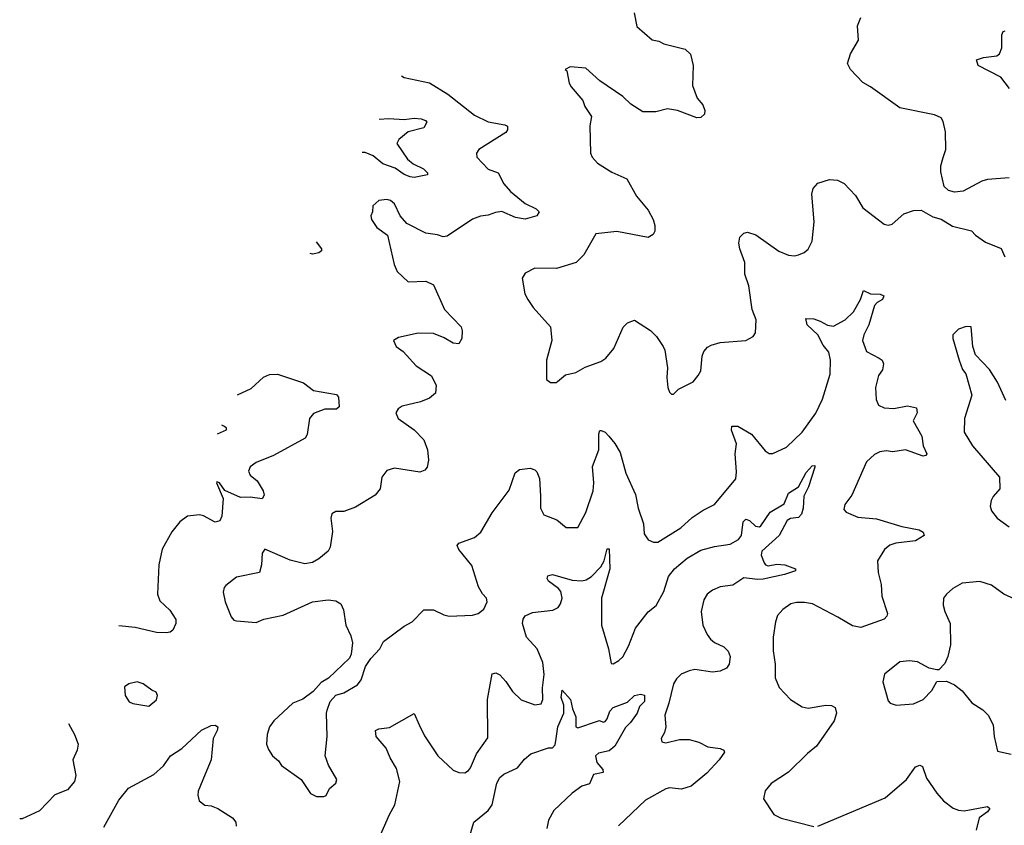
# Model space of a CAD drawing. Extents: x 2293878 to 2522763, y 823964 to 1006972.
# Tile 67 of 256: x 2297874 to 2302921, y 903220 to 907350. Entities that reach past the tile are written whole.
import ezdxf

# ---------------------------------------------------------------- set-up
doc = ezdxf.new("R2010")
doc.units = 0

msp = doc.modelspace()

# ---------------------------------------------------------------- linework, layer by layer
at = {"layer": '0CON20XD'}
for points in [[(2301023.3, 907385), (2301036.7, 907315), (2301115, 907247.5), (2301150.5, 907240.5), (2301176, 907226), (2301285, 907198.8), (2301312.7, 907172.7), (2301325.8, 907115), (2301322.1, 907012.1), (2301346.9, 906946.9), (2301375, 906913.3), (2301386.2, 906885), (2301383.3, 906865), (2301365, 906848.8), (2301345, 906846), (2301245, 906884.4), (2301195, 906893.3), (2301135, 906877.8), (2301067.9, 906877.9), (2301006.2, 906916.2), (2300965, 906955.8), (2300847, 907037), (2300775, 907102), (2300695, 907107.5), (2300670, 907095), (2300677.5, 907087.5), (2300690, 907025), (2300700, 907005), (2300760, 906935), (2300770, 906905), (2300803.9, 906853.9), (2300796.9, 906805), (2300798.8, 906665), (2300808, 906645), (2300835, 906614), (2300908.9, 906568.9), (2300985, 906533.8), (2301035, 906446), (2301095, 906374), (2301120.5, 906325), (2301128.9, 906295), (2301130, 906265), (2301121.3, 906248.7), (2301095, 906233.1), (2300935, 906263.5), (2300827.7, 906252.3), (2300765.7, 906145), (2300726, 906105), (2300625, 906074.3), (2300514.3, 906075.7), (2300465, 906051.2), (2300448.8, 906025), (2300463.8, 905945), (2300478.8, 905915), (2300505.7, 905875), (2300594.4, 905775), (2300600.5, 905705), (2300574, 905605), (2300573.3, 905505), (2300595, 905490), (2300625, 905490), (2300630, 905495), (2300671.5, 905528.5), (2300725, 905541.1), (2300772.2, 905567.8), (2300852.6, 905597.4), (2300878.8, 905615), (2300919.2, 905665), (2300967, 905773), (2300990, 905795), (2301025, 905808.8), (2301107, 905757), (2301138.6, 905725), (2301171.4, 905675), (2301180, 905655), (2301194, 905565), (2301190, 905515), (2301196.7, 905465), (2301205, 905440), (2301215, 905430), (2301225, 905430), (2301250, 905455), (2301325, 905493.3), (2301351.2, 905525), (2301365, 905550), (2301371.4, 905625), (2301381.3, 905648.7), (2301399.7, 905670.3), (2301417.9, 905682.1), (2301465, 905695.6), (2301595, 905706), (2301632.5, 905725), (2301645.9, 905744.1), (2301648.3, 905811.7), (2301628.5, 905865), (2301610.6, 905985), (2301590, 906045), (2301590.6, 906080.6), (2301591.1, 906105), (2301564.4, 906175), (2301560.5, 906205), (2301565.6, 906235), (2301585, 906255.7), (2301605, 906260), (2301647.2, 906247.2), (2301765, 906162.9), (2301815, 906142.5), (2301845, 906138.8), (2301865, 906143.8), (2301895, 906156.2), (2301915, 906173.8), (2301935.8, 906215), (2301945.6, 906314.4), (2301934.3, 906455), (2301941.4, 906485), (2301965, 906512.5), (2302025, 906530.6), (2302065, 906526.9), (2302100.3, 906510.3), (2302158.3, 906448.3), (2302196, 906385), (2302305, 906301.2), (2302325, 906296.2), (2302345, 906301.2), (2302405, 906353.8), (2302455, 906371.2), (2302493.9, 906373.9), (2302555, 906338.8), (2302597, 906327), (2302655, 906291.2), (2302752.5, 906267.5), (2302773.3, 906245), (2302825, 906208.8), (2302905, 906177.5), (2302923.8, 906135)], [(2302945, 906540), (2302835, 906531.4), (2302805, 906521.4), (2302709.7, 906470.3), (2302665, 906466), (2302635, 906473.8), (2302612, 906495), (2302595, 906570), (2302595, 906600), (2302606.7, 906643.3), (2302620.8, 906685), (2302619.2, 906775), (2302607.3, 906827.3), (2302597, 906847), (2302562.7, 906862.7), (2302385, 906897.5), (2302235, 907006.2), (2302195, 907028.8), (2302132, 907095), (2302117.5, 907125), (2302131.4, 907175), (2302172.5, 907245), (2302168.3, 907318.3), (2302185, 907361.2)], [(2302947.5, 906997.5), (2302903.3, 907055), (2302786.7, 907115), (2302777.5, 907145), (2302813.6, 907156.4), (2302882.5, 907165), (2302895.4, 907174.6), (2302908.1, 907205), (2302907.5, 907272.5), (2302915, 907290), (2302925, 907292.5)], [(2299831.2, 907062.7), (2299845, 907054), (2299975, 907027.1), (2300068.5, 906968.5), (2300205, 906860.6), (2300275, 906826.7), (2300361.2, 906811.2), (2300373.9, 906803.9), (2300373.8, 906785), (2300365, 906772), (2300227.5, 906685), (2300215.8, 906665), (2300217.5, 906645), (2300275, 906584.4), (2300325.5, 906565.5), (2300355, 906508.6), (2300389.8, 906469.8), (2300465, 906407.5), (2300520.7, 906380.7), (2300536.7, 906365), (2300525, 906343.8), (2300465, 906328.1), (2300415, 906335.6), (2300345, 906366.9), (2300312.3, 906362.3), (2300275, 906347.1), (2300235, 906343.1), (2300195, 906328.1), (2300065, 906240), (2300045, 906236.2), (2300015, 906246.9), (2299955, 906255.6), (2299858, 906305), (2299824.5, 906344.5), (2299795, 906406.2), (2299775, 906423.8), (2299755, 906428), (2299715, 906423.8), (2299683.3, 906395), (2299682.5, 906365), (2299673.3, 906345), (2299676.7, 906325), (2299705, 906284), (2299758.8, 906245), (2299793.5, 906095), (2299809.3, 906059.3), (2299865, 906006.2), (2299955, 906008.8), (2299995, 905991.2), (2300051.4, 905865), (2300136.2, 905775), (2300142.5, 905755), (2300140, 905715), (2300125, 905687.5), (2300095, 905691.2), (2300048.9, 905718.9), (2299995, 905740.8), (2299917, 905743), (2299815, 905721.2), (2299790, 905705), (2299803.3, 905675), (2299839.1, 905649.1), (2299906, 905575), (2299984.5, 905524.5), (2300008.6, 905475), (2300004.2, 905435.8), (2299975, 905410), (2299928.9, 905391.1), (2299835, 905368.1), (2299813.8, 905355), (2299801.2, 905335), (2299813.8, 905305), (2299895, 905247.5), (2299946, 905196), (2299964.5, 905145), (2299968.5, 905091.5), (2299962, 905055), (2299949.7, 905040.3), (2299925, 905030), (2299795, 905050.6), (2299755, 905039.2), (2299730, 905005), (2299722, 904945), (2299695, 904912), (2299595, 904850.8), (2299535, 904829.2), (2299495, 904828.8), (2299473.9, 904816.1), (2299469.2, 904795), (2299476.6, 904726.6), (2299465.7, 904645), (2299454.4, 904625.6), (2299406.7, 904585), (2299375, 904567.5), (2299335, 904560), (2299259.5, 904579.5), (2299130, 904635), (2299116.7, 904615), (2299113.8, 904555), (2299102.5, 904515), (2298985, 904492), (2298930.5, 904449.5), (2298921.4, 904438.6), (2298916, 904415), (2298927.5, 904365), (2298958.3, 904288.3), (2298972.2, 904272.2), (2298985, 904267.5), (2299085, 904258.8), (2299125, 904276.2), (2299225, 904296.2), (2299375, 904366.2), (2299455, 904376), (2299495, 904370), (2299520, 904355), (2299533.3, 904325), (2299546, 904246), (2299571.7, 904191.7), (2299580, 904155), (2299573, 904097), (2299563.6, 904076.4), (2299455.9, 903974.1), (2299418.3, 903951.7), (2299377.5, 903905), (2299325, 903866.2), (2299274.4, 903845.6), (2299176.2, 903755), (2299154, 903725), (2299142, 903685), (2299138.8, 903635), (2299148.3, 903608.3), (2299170, 903575), (2299199.5, 903549.5), (2299216.1, 903526.1), (2299316.7, 903455), (2299365, 903383.3), (2299395, 903367.5), (2299433, 903367), (2299445, 903372.5), (2299461.7, 903408.3), (2299493.6, 903436.4), (2299498.8, 903455), (2299457.3, 903527.3), (2299440, 903575), (2299449.2, 903675), (2299445.8, 903794.2), (2299450, 903810), (2299465.8, 903854.2), (2299495, 903886.7), (2299535, 903898.8), (2299605, 903940), (2299623.3, 903965), (2299646.1, 904033.9), (2299673.3, 904075), (2299720, 904125), (2299738.3, 904161.7), (2299845, 904240), (2299885, 904262), (2299945, 904324), (2299995, 904324.2), (2300048.3, 904298.3), (2300075, 904292.5), (2300195, 904296.2), (2300223.6, 904306.4), (2300253, 904327), (2300270, 904365), (2300266.7, 904385), (2300245.9, 904405.9), (2300225, 904442.5), (2300192.1, 904552.1), (2300125, 904633.3), (2300116.7, 904655), (2300125, 904666.2), (2300205, 904695.8), (2300237.4, 904722.6), (2300295, 904822), (2300382, 904938), (2300413, 905027), (2300435, 905043.3), (2300490.7, 905050.7), (2300515, 905042.5), (2300525, 905032.5), (2300537.3, 904997.3), (2300542.7, 904907.3), (2300542.5, 904845), (2300560.6, 904810.6), (2300626.7, 904785), (2300675, 904746.7), (2300735, 904746.7), (2300775, 904823.8), (2300812.5, 904935), (2300816.2, 904975), (2300810.6, 905059.4), (2300842.2, 905145), (2300842.9, 905227.1), (2300847, 905243), (2300855, 905243.8), (2300875, 905235.6), (2300894.3, 905215), (2300925, 905177.1), (2300951.2, 905131.2), (2300980, 905025), (2301030.9, 904915), (2301043.1, 904845), (2301070.6, 904765), (2301074.3, 904714.3), (2301095, 904682.5), (2301121.7, 904671.7), (2301145, 904672), (2301263.3, 904745), (2301321.4, 904798.6), (2301376.2, 904835), (2301435.8, 904865), (2301545, 904996.7), (2301548.7, 905031.3), (2301540.5, 905125), (2301547.8, 905175), (2301522, 905245), (2301524, 905266), (2301555, 905265.8), (2301625, 905224.3), (2301695, 905139.2), (2301715, 905125.8), (2301735, 905125.8), (2301805, 905158.6), (2301884.4, 905235), (2301955, 905332.5), (2301989.5, 905405), (2302027.8, 905532.2), (2302030.5, 905605), (2302020.9, 905645), (2301992, 905682), (2301964.7, 905734.7), (2301910.8, 905785), (2301902.5, 905817.5), (2301945, 905815.7), (2301976.7, 905805), (2302014.5, 905784.5), (2302045, 905778.9), (2302105, 905811.8), (2302148.4, 905851.6), (2302182.9, 905915), (2302198.3, 905961.7), (2302235, 905944), (2302285, 905942), (2302303.3, 905935), (2302296.2, 905915), (2302269.2, 905900.8), (2302255.6, 905884.4), (2302226.5, 905785), (2302200, 905735), (2302194.2, 905705), (2302215, 905648), (2302280, 905615), (2302294.1, 905604.1), (2302301.2, 905585), (2302296, 905555), (2302275.8, 905525), (2302260, 905465), (2302263, 905403), (2302275, 905373.3), (2302305, 905359.2), (2302355, 905356.5), (2302425, 905370.4), (2302470, 905360), (2302473.3, 905335), (2302453.4, 905293.4), (2302497.8, 905215), (2302505.5, 905165.5), (2302522.9, 905125), (2302518.8, 905115), (2302505, 905111.5), (2302415, 905144.4), (2302350, 905135), (2302315, 905140), (2302282.5, 905135), (2302255, 905121.2), (2302215, 905083.3), (2302138.3, 904911.7), (2302103.3, 904865), (2302098.3, 904838.3), (2302110, 904825), (2302170.3, 904800.3), (2302265, 904790.5), (2302395, 904750.9), (2302485, 904734.3), (2302505, 904723.3), (2302510, 904705), (2302465, 904677.5), (2302365, 904666.9), (2302334.6, 904655.4), (2302306.6, 904633.4), (2302270, 904575), (2302274, 904515), (2302290, 904455), (2302292.9, 904395), (2302321.2, 904305), (2302318.3, 904291.7), (2302305, 904276.7), (2302185, 904234.4), (2302142.4, 904242.4), (2302067.6, 904287.6), (2301936.7, 904355), (2301897.3, 904362.7), (2301855, 904361.4), (2301826.7, 904355), (2301785, 904326), (2301758, 904295), (2301747.6, 904262.4), (2301735.6, 904185), (2301735.6, 904115), (2301746.7, 904045), (2301746.9, 903975), (2301766.4, 903926.4), (2301825, 903864.3), (2301885, 903826.9), (2301915, 903820), (2302005, 903835.6), (2302035, 903834), (2302054.1, 903824.1), (2302060, 903795), (2302049.2, 903755), (2301958.6, 903625), (2301912.2, 903587.8), (2301815, 903492.5), (2301725.7, 903434.3), (2301694.3, 903395.7), (2301686, 903355), (2301740, 903275), (2301776.5, 903256.5), (2301945, 903213.8)], [(2299716.5, 906839.6), (2299765, 906843.1), (2299845, 906838.2), (2299895, 906845.9), (2299932.3, 906842.3), (2299953.2, 906833.2), (2299960, 906825), (2299945, 906796), (2299865, 906774.4), (2299817.5, 906735), (2299807.1, 906715), (2299861.5, 906635), (2299890.4, 906610.4), (2299943.1, 906585), (2299964, 906565), (2299963.3, 906555), (2299895, 906541.1), (2299875, 906543.8), (2299845, 906556), (2299798, 906588), (2299735, 906610.3), (2299685, 906652.3), (2299645, 906668.5), (2299628.6, 906668.5)], [(2299393.2, 906210.5), (2299420, 906175), (2299420, 906165), (2299407.5, 906155), (2299375, 906147.5), (2299362.4, 906150.5)], [(2302927.9, 905397.9), (2302885, 905491.2), (2302845, 905556.7), (2302772.3, 905632.3), (2302758.8, 905675), (2302750, 905775), (2302725, 905776.7), (2302686.1, 905763.9), (2302656.7, 905735), (2302656.7, 905715), (2302688.8, 905605), (2302706.4, 905556.4), (2302723.9, 905533.9), (2302753.8, 905425), (2302717.1, 905305), (2302714.3, 905235), (2302757.1, 905165), (2302896.2, 905005), (2302898, 904945), (2302864.2, 904905.8), (2302854, 904885), (2302848.6, 904855), (2302855, 904831.2), (2302884.3, 904795), (2302945, 904749.4)], [(2298990.8, 905427.4), (2299060.2, 905459.8), (2299122.9, 905517.1), (2299155, 905531.1), (2299195, 905533.3), (2299327.8, 905487.8), (2299379.7, 905449.7), (2299498.1, 905428.1), (2299508, 905415), (2299511.2, 905365), (2299496.9, 905353.1), (2299437.6, 905352.4), (2299379.8, 905330.2), (2299358.9, 905305), (2299346.9, 905223.1), (2299336.7, 905205), (2299174.7, 905115.3), (2299085, 905080), (2299055, 905057.5), (2299047.1, 905035), (2299054.3, 905015), (2299090.8, 904985), (2299121.9, 904935), (2299126.9, 904913.1), (2299116.8, 904893.2), (2299055, 904902.1), (2299005, 904900), (2298925.8, 904935.8), (2298897.5, 904975), (2298885, 904980), (2298882.5, 904975), (2298917.5, 904895), (2298909.4, 904805), (2298899.1, 904780.9), (2298875, 904773.1), (2298816.3, 904806.3), (2298795, 904811.9), (2298734.6, 904805.4), (2298694.5, 904775.5), (2298654.2, 904725), (2298604.4, 904635), (2298586.9, 904555), (2298580, 904405), (2298591.3, 904371.3), (2298643, 904323), (2298674, 904275), (2298674.2, 904255), (2298659.1, 904220.9), (2298645, 904210), (2298625, 904205.7), (2298575, 904208.1), (2298465, 904234.3), (2298381.3, 904241.5)], [(2298887.3, 905225.9), (2298933.3, 905246.7), (2298933.8, 905255), (2298924, 905265), (2298910.3, 905270.7)], [(2299707.5, 903135), (2299768.5, 903275), (2299797.1, 903325), (2299821.9, 903445), (2299805, 903511.2), (2299772.2, 903565), (2299751.9, 903615), (2299701.4, 903675), (2299698, 903705), (2299715, 903714.3), (2299768.9, 903721.1), (2299895, 903792.5), (2299921.4, 903735), (2299948, 903678), (2300017.1, 903575), (2300095, 903502), (2300125, 903490), (2300155, 903488), (2300175, 903500), (2300185, 903514), (2300214.7, 903585.3), (2300272.7, 903667.3), (2300272.3, 903865), (2300295, 903996), (2300315, 904000.8), (2300335, 903990.8), (2300366.1, 903956.1), (2300399.4, 903905), (2300445, 903863.5), (2300515, 903836.7), (2300546.9, 903843.1), (2300554.5, 903865), (2300553.8, 903925), (2300562.1, 903992.1), (2300555.4, 904055), (2300526.4, 904125), (2300471.8, 904185), (2300451.2, 904255), (2300454, 904276), (2300465, 904294.3), (2300501.5, 904311.5), (2300607.2, 904322.8), (2300633.7, 904336.3), (2300646.5, 904355), (2300654.5, 904385), (2300647.8, 904417.8), (2300635, 904434.2), (2300585, 904470.8), (2300577.1, 904485), (2300581.5, 904498.5), (2300605, 904506.2), (2300705, 904476.5), (2300755, 904472.2), (2300778, 904478), (2300805, 904495.5), (2300852.7, 904545), (2300869.1, 904575), (2300885, 904636.7), (2300895, 904637.5), (2300898.1, 904535), (2300855.4, 904385), (2300855.5, 904245), (2300891.9, 904125), (2300905, 904050), (2300915, 904047.5), (2300945, 904063.8), (2300965, 904084), (2300995, 904138.8), (2301029.7, 904230.3), (2301095.2, 904314.8), (2301136.2, 904346.2), (2301175, 904418.9), (2301200, 904495), (2301229.6, 904535), (2301295, 904588.5), (2301365, 904630.4), (2301435, 904648.9), (2301515, 904660.5), (2301557.8, 904685), (2301573.8, 904705), (2301582.7, 904775), (2301595, 904790), (2301615, 904782.9), (2301645, 904753.8), (2301665, 904749.6), (2301673.1, 904755), (2301719.7, 904825), (2301792.8, 904867.2), (2301815, 904922.2), (2301865.8, 904954.2), (2301905, 905028.1), (2301935, 905062), (2301950, 905065), (2301950, 905055), (2301917.5, 904955), (2301892.8, 904907.2), (2301889.7, 904845), (2301881.3, 904815), (2301865, 904797.8), (2301825, 904792), (2301808.1, 904781.9), (2301765.8, 904705.8), (2301678.1, 904625), (2301674.4, 904605), (2301688.9, 904565), (2301696, 904555), (2301710.7, 904550.7), (2301755, 904559.2), (2301795.8, 904555.8), (2301850, 904535), (2301850, 904525), (2301793.8, 904505), (2301685, 904481.5), (2301655, 904479.6), (2301585, 904489), (2301528.7, 904451.3), (2301465, 904442.5), (2301424.4, 904425), (2301397.1, 904405), (2301380.6, 904375), (2301366.9, 904315), (2301375.6, 904245), (2301397.2, 904197.2), (2301415, 904174.2), (2301435, 904157.1), (2301483.3, 904135), (2301505, 904113.3), (2301516, 904085), (2301510, 904045), (2301496.2, 904025), (2301465, 904010.6), (2301425, 904005.6), (2301335, 904017.8), (2301305, 904012.2), (2301265, 903994.4), (2301240.1, 903969.9), (2301225.5, 903945), (2301201.5, 903845), (2301180.5, 903785), (2301185.8, 903724.2), (2301178, 903695), (2301161.2, 903665), (2301165, 903647.5), (2301185, 903642.5), (2301255, 903659.2), (2301305, 903659.2), (2301355, 903645.8), (2301401.7, 903621.7), (2301465, 903614), (2301483.3, 903605), (2301486.2, 903595), (2301458.6, 903555), (2301395, 903487.5), (2301315, 903420), (2301265.7, 903404.3), (2301205, 903411.4), (2301185, 903407.1), (2301081.7, 903348.3), (2300943, 903217)], [(2303015, 904360.6), (2302918.8, 904405), (2302855, 904451.1), (2302795, 904469.5), (2302705, 904461.4), (2302656.4, 904433.6), (2302624, 904405), (2302608.8, 904385), (2302607.7, 904347.7), (2302615.8, 904315), (2302643.3, 904255), (2302644.5, 904145.5), (2302630.6, 904085), (2302615, 904050), (2302585, 904017.5), (2302575, 904016.7), (2302535, 904026), (2302475, 904057.1), (2302435, 904062.5), (2302385, 904057.5), (2302306.7, 903995), (2302298.8, 903955), (2302325, 903857.5), (2302336.4, 903846.4), (2302366.4, 903836.4), (2302455, 903842), (2302505, 903863.8), (2302548.8, 903911.2), (2302575, 903957.5), (2302625, 903958.8), (2302665, 903939.2), (2302705, 903908.6), (2302755, 903848.1), (2302811.2, 903811.2), (2302838.1, 903785), (2302864.3, 903735), (2302869.2, 903675), (2302885, 903600), (2302955, 903584.2)], [(2298535, 903831.2), (2298575, 903862.5), (2298580, 903885), (2298573, 903903), (2298551.7, 903911.7), (2298506.7, 903945), (2298475.8, 903955.8), (2298432.5, 903945), (2298411.2, 903928.8), (2298413.8, 903885), (2298435, 903853.3), (2298454.2, 903844.2), (2298535, 903831.2)], [(2300161.1, 903095), (2300201.5, 903235), (2300274.4, 903295), (2300295, 903324), (2300319.4, 903435), (2300334.2, 903465), (2300355, 903482.5), (2300425.4, 903514.6), (2300460.5, 903559.5), (2300493.9, 903586.1), (2300585, 903617.5), (2300605, 903617.5), (2300617.7, 903632.3), (2300624.3, 903664.3), (2300631.6, 903725), (2300663.7, 903795), (2300663.1, 903835), (2300650, 903875), (2300655, 903912.5), (2300697.5, 903865), (2300707.4, 903817.4), (2300724.6, 903775), (2300724.3, 903725), (2300735, 903718.6), (2300835, 903754.3), (2300845, 903756.7), (2300865, 903748), (2300875, 903752.5), (2300885.6, 903765), (2300898.1, 903805), (2300915, 903822.9), (2300989.7, 903850.3), (2301025, 903886), (2301055, 903892.5), (2301076.4, 903886.4), (2301075.6, 903855), (2301051.4, 903828.6), (2301038.6, 903795), (2301005, 903746.7), (2300979.1, 903720.9), (2300925, 903624.7), (2300895, 903602), (2300840.5, 903589.5), (2300825, 903576), (2300832.2, 903542.2), (2300862, 903505), (2300865, 903490), (2300815, 903479.4), (2300795, 903431.9), (2300755, 903420), (2300705.6, 903384.4), (2300610.9, 903295), (2300585, 903246.2), (2300576.2, 903203.8)], [(2298124.3, 903741.2), (2298154.5, 903684.5), (2298172.9, 903635), (2298168.6, 903605), (2298146.2, 903555), (2298161.4, 903475), (2298154.2, 903445), (2298119.1, 903400.9), (2298054.5, 903375.5), (2297975.5, 903294.5), (2297886.8, 903253.2), (2297873.7, 903253.6)], [(2298305, 903210), (2298381.3, 903348.7), (2298430.7, 903409.3), (2298560.5, 903479.5), (2298610, 903525), (2298646.7, 903575), (2298705, 903613.3), (2298805, 903707.1), (2298855, 903732), (2298875, 903733.8), (2298888.8, 903725), (2298885.8, 903705), (2298865.6, 903664.4), (2298855.4, 903555), (2298825, 903482), (2298789.2, 903395), (2298786, 903375), (2298793.8, 903345), (2298822.3, 903322.3), (2298855, 903319.2), (2298890, 903305), (2298965, 903257.5), (2298982, 903235), (2298982.5, 903215)], [(2301965, 903216), (2302309.3, 903360.7), (2302419.2, 903455), (2302465, 903518.8), (2302488.3, 903528.3), (2302501.2, 903521.2), (2302522.1, 903462.1), (2302574.6, 903384.6), (2302609.2, 903345), (2302658, 903308), (2302685, 903296.9), (2302715, 903293.3), (2302835, 903315.8), (2302845.9, 903305.9), (2302835, 903288.8), (2302792.4, 903257.6), (2302776.2, 903195)]]:
    msp.add_lwpolyline(points, dxfattribs=at)

doc.saveas('drawing.dxf')
